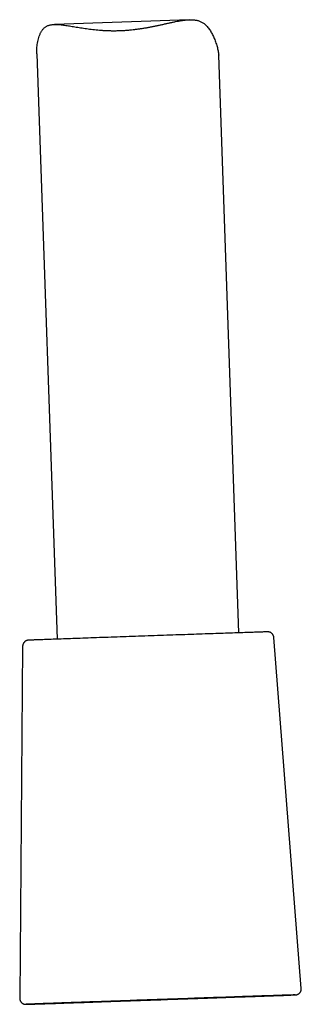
# Model space of a CAD drawing. Header units: millimetres. Extents: x 8 to 738, y 5 to 761.
# Tile 31 of 77: x 151 to 174, y 385 to 466. Entities that reach past the tile are written whole.
import ezdxf

# ---------------------------------------------------------------- set-up
doc = ezdxf.new("R2010")
doc.units = ezdxf.units.MM

msp = doc.modelspace()

# ---------------------------------------------------------------- linework, layer by layer
at = {"color": 7, "linetype": 'Continuous', "lineweight": 30}
for p, q in [((165.18, 465.826), (154.053, 465.437)), ((152.597, 463.019), (154.283, 414.74)), ((169.274, 415.264), (167.611, 462.893)), ((151.431, 414.157), (151.187, 385.131)), ((174.428, 385.943), (172.16, 414.881))]:
    msp.add_line(p, q, dxfattribs=at)
at = {"color": 7, "linetype": 'Continuous', "lineweight": 30, "flags": 128}
for points in [[(171.62, 415.341), (171.613, 415.341), (171.59, 415.341), (171.559, 415.34), (171.522, 415.339), (171.478, 415.337), (171.428, 415.336), (171.371, 415.334), (171.307, 415.332), (171.237, 415.329), (171.161, 415.327), (171.078, 415.324), (170.988, 415.321), (170.892, 415.318), (170.79, 415.315), (170.682, 415.311), (170.568, 415.307), (170.448, 415.303), (170.321, 415.299), (170.189, 415.295), (170.052, 415.29), (169.908, 415.285), (169.759, 415.28), (169.604, 415.275), (169.444, 415.269), (169.279, 415.264), (169.109, 415.258), (168.934, 415.252), (168.753, 415.246), (168.568, 415.239), (168.379, 415.233), (168.185, 415.226), (167.986, 415.22), (167.783, 415.213), (167.576, 415.205), (167.365, 415.198), (167.15, 415.191), (166.932, 415.183), (166.71, 415.176), (166.485, 415.168), (166.256, 415.16), (166.025, 415.152), (165.79, 415.144), (165.553, 415.136), (165.313, 415.127), (165.07, 415.119), (164.826, 415.11), (164.579, 415.102), (164.331, 415.093), (164.08, 415.085), (163.828, 415.076), (163.575, 415.067), (163.321, 415.058), (163.065, 415.049), (162.809, 415.04), (162.551, 415.031), (162.294, 415.022), (162.036, 415.013), (161.777, 415.004), (161.519, 414.995), (161.261, 414.986), (161.003, 414.977), (160.746, 414.968), (160.49, 414.959), (160.234, 414.95), (159.98, 414.941), (159.726, 414.933), (159.474, 414.924), (159.224, 414.915), (158.976, 414.906), (158.729, 414.898), (158.484, 414.889), (158.242, 414.88), (158.002, 414.872), (157.765, 414.864), (157.53, 414.855), (157.299, 414.847), (157.07, 414.839), (156.845, 414.831), (156.623, 414.823), (156.405, 414.816), (156.19, 414.808), (155.979, 414.8), (155.772, 414.793), (155.569, 414.786), (155.371, 414.779), (155.177, 414.772), (154.987, 414.765), (154.802, 414.759), (154.622, 414.752), (154.446, 414.746), (154.276, 414.74), (154.111, 414.734), (153.951, 414.728), (153.797, 414.723), (153.648, 414.717), (153.504, 414.712), (153.366, 414.707), (153.234, 414.702), (153.108, 414.698), (152.988, 414.693), (152.874, 414.689), (152.766, 414.685), (152.664, 414.682), (152.568, 414.678), (152.479, 414.675), (152.396, 414.672), (152.319, 414.669), (152.249, 414.666), (152.186, 414.664), (152.129, 414.662), (152.078, 414.66), (152.035, 414.658), (151.998, 414.657), (151.967, 414.655), (151.944, 414.654), (151.937, 414.654)], [(151.714, 384.628), (151.72, 384.628), (151.739, 384.629), (151.765, 384.63), (151.799, 384.631), (151.841, 384.633), (151.89, 384.635), (151.947, 384.637), (152.011, 384.64), (152.083, 384.642), (152.162, 384.645), (152.248, 384.649), (152.342, 384.652), (152.443, 384.656), (152.55, 384.66), (152.665, 384.664), (152.787, 384.668), (152.916, 384.673), (153.051, 384.678), (153.194, 384.683), (153.343, 384.689), (153.498, 384.694), (153.66, 384.7), (153.828, 384.706), (154.002, 384.712), (154.182, 384.719), (154.368, 384.725), (154.56, 384.732), (154.758, 384.739), (154.961, 384.747), (155.169, 384.754), (155.383, 384.762), (155.602, 384.769), (155.826, 384.777), (156.054, 384.785), (156.288, 384.794), (156.525, 384.802), (156.767, 384.811), (157.014, 384.819), (157.264, 384.828), (157.518, 384.837), (157.775, 384.846), (158.036, 384.856), (158.301, 384.865), (158.568, 384.874), (158.839, 384.884), (159.112, 384.893), (159.388, 384.903), (159.666, 384.913), (159.946, 384.923), (160.228, 384.933), (160.512, 384.943), (160.797, 384.953), (161.084, 384.963), (161.373, 384.973), (161.662, 384.983), (161.952, 384.993)], [(173.924, 385.402), (173.913, 385.402), (173.886, 385.401), (173.852, 385.399), (173.81, 385.398), (173.761, 385.396), (173.704, 385.394), (173.64, 385.391), (173.568, 385.388), (173.489, 385.385), (173.403, 385.382), (173.309, 385.379), (173.209, 385.375), (173.101, 385.371), (172.986, 385.367), (172.864, 385.362), (172.735, 385.358), (172.6, 385.353), (172.457, 385.348), (172.309, 385.342), (172.153, 385.337), (171.992, 385.331), (171.824, 385.325), (171.649, 385.319), (171.469, 385.312), (171.283, 385.305), (171.091, 385.299), (170.894, 385.292), (170.69, 385.284), (170.482, 385.277), (170.268, 385.269), (170.049, 385.261), (169.825, 385.254), (169.597, 385.245), (169.364, 385.237), (169.126, 385.229), (168.884, 385.22), (168.638, 385.211), (168.387, 385.203), (168.133, 385.194), (167.876, 385.185), (167.615, 385.175), (167.35, 385.166), (167.083, 385.157), (166.812, 385.147), (166.539, 385.137), (166.264, 385.128), (165.986, 385.118), (165.705, 385.108), (165.423, 385.098), (165.139, 385.088), (164.854, 385.078), (164.567, 385.068), (164.279, 385.058), (163.99, 385.048), (163.7, 385.038), (163.409, 385.028), (163.118, 385.018), (162.827, 385.007), (162.536, 384.997), (162.245, 384.987), (161.955, 384.977), (161.665, 384.967), (161.375, 384.957), (161.087, 384.947), (160.8, 384.937), (160.515, 384.927), (160.231, 384.917), (159.949, 384.907), (159.668, 384.897), (159.39, 384.888), (159.115, 384.878), (158.842, 384.869), (158.571, 384.859), (158.304, 384.85), (158.039, 384.841), (157.778, 384.832), (157.52, 384.823), (157.266, 384.814), (157.016, 384.806), (156.77, 384.797), (156.528, 384.789), (156.29, 384.781), (156.057, 384.773), (155.828, 384.765), (155.604, 384.757), (155.385, 384.75), (155.171, 384.742), (154.963, 384.735), (154.76, 384.728), (154.562, 384.721), (154.37, 384.715), (154.184, 384.709), (154.004, 384.702), (153.829, 384.696), (153.661, 384.691), (153.499, 384.685), (153.344, 384.68), (153.195, 384.675), (153.053, 384.67), (152.917, 384.666), (152.789, 384.661), (152.667, 384.657), (152.552, 384.654), (152.444, 384.65), (152.343, 384.647), (152.249, 384.644), (152.163, 384.641), (152.084, 384.638), (152.012, 384.636), (151.948, 384.634), (151.891, 384.632), (151.842, 384.631), (151.8, 384.629), (151.766, 384.628), (151.739, 384.628), (151.729, 384.627)], [(163.67, 385.037), (163.95, 385.047), (164.229, 385.057), (164.508, 385.066), (164.785, 385.076), (165.061, 385.086), (165.335, 385.095), (165.608, 385.105), (165.878, 385.114), (166.147, 385.124), (166.413, 385.133), (166.677, 385.143), (166.938, 385.152), (167.197, 385.161), (167.452, 385.17), (167.704, 385.179), (167.953, 385.188), (168.199, 385.196), (168.44, 385.205), (168.678, 385.213), (168.912, 385.221), (169.142, 385.23), (169.367, 385.238), (169.588, 385.245), (169.804, 385.253), (170.015, 385.261), (170.222, 385.268), (170.423, 385.275), (170.62, 385.282), (170.81, 385.289), (170.996, 385.296), (171.176, 385.302), (171.35, 385.308), (171.518, 385.314), (171.68, 385.32), (171.837, 385.326), (171.987, 385.331), (172.13, 385.336), (172.268, 385.341), (172.399, 385.346), (172.523, 385.351), (172.641, 385.355), (172.752, 385.359), (172.856, 385.363), (172.953, 385.366), (173.044, 385.37), (173.127, 385.373), (173.203, 385.376), (173.273, 385.378), (173.335, 385.381), (173.389, 385.383), (173.437, 385.385), (173.477, 385.386), (173.51, 385.388), (173.536, 385.389), (173.554, 385.39), (173.565, 385.39), (173.569, 385.391), (173.565, 385.391), (173.554, 385.39), (173.536, 385.39), (173.51, 385.389), (173.477, 385.388), (173.437, 385.387), (173.389, 385.386), (173.334, 385.384), (173.272, 385.382), (173.203, 385.38), (173.126, 385.377), (173.043, 385.375), (172.952, 385.372), (172.855, 385.368), (172.751, 385.365), (172.64, 385.361), (172.522, 385.357), (172.397, 385.353), (172.266, 385.349), (172.129, 385.344), (171.985, 385.339), (171.835, 385.334), (171.679, 385.329), (171.516, 385.324), (171.348, 385.318), (171.174, 385.312), (170.994, 385.306), (170.809, 385.299), (170.618, 385.293), (170.421, 385.286), (170.22, 385.279), (170.013, 385.272), (169.802, 385.265), (169.586, 385.258), (169.365, 385.25), (169.139, 385.242), (168.91, 385.234), (168.676, 385.226), (168.438, 385.218), (168.196, 385.21), (167.951, 385.201), (167.702, 385.193), (167.449, 385.184), (167.194, 385.175), (166.936, 385.166), (166.674, 385.157), (166.41, 385.148), (166.144, 385.139), (165.876, 385.129), (165.605, 385.12), (165.332, 385.111), (165.058, 385.101), (164.782, 385.091), (164.505, 385.082), (164.226, 385.072), (163.947, 385.062), (163.667, 385.053), (163.386, 385.043), (163.105, 385.033), (162.824, 385.023), (162.543, 385.013), (162.262, 385.004), (161.981, 384.994), (161.701, 384.984), (161.422, 384.974), (161.144, 384.964), (160.866, 384.955), (160.59, 384.945), (160.316, 384.935), (160.044, 384.926), (159.773, 384.916), (159.504, 384.907), (159.238, 384.898), (158.974, 384.888), (158.713, 384.879), (158.455, 384.87), (158.199, 384.861), (157.947, 384.852), (157.698, 384.843), (157.453, 384.835), (157.211, 384.826), (156.973, 384.818), (156.739, 384.809), (156.51, 384.801), (156.284, 384.793), (156.063, 384.785), (155.847, 384.778), (155.636, 384.77), (155.429, 384.763), (155.228, 384.756), (155.032, 384.749), (154.841, 384.742), (154.655, 384.735), (154.475, 384.729), (154.301, 384.723), (154.133, 384.717), (153.971, 384.711), (153.815, 384.705), (153.665, 384.7), (153.521, 384.694), (153.383, 384.689), (153.252, 384.685), (153.128, 384.68), (153.01, 384.676), (152.899, 384.672), (152.795, 384.668), (152.698, 384.664), (152.608, 384.661), (152.524, 384.658), (152.448, 384.655), (152.379, 384.652), (152.317, 384.65), (152.262, 384.648), (152.214, 384.646), (152.174, 384.645), (152.141, 384.643), (152.115, 384.642), (152.097, 384.641), (152.086, 384.641), (152.082, 384.64), (152.086, 384.64), (152.097, 384.64), (152.115, 384.641), (152.141, 384.642), (152.174, 384.642), (152.215, 384.644), (152.262, 384.645), (152.317, 384.647), (152.379, 384.649), (152.449, 384.651), (152.525, 384.654), (152.608, 384.656), (152.699, 384.659), (152.796, 384.662), (152.9, 384.666), (153.012, 384.67), (153.129, 384.673), (153.254, 384.678), (153.385, 384.682), (153.522, 384.687), (153.666, 384.691), (153.816, 384.697), (153.972, 384.702), (154.135, 384.707), (154.303, 384.713), (154.477, 384.719), (154.657, 384.725), (154.843, 384.731), (155.034, 384.738), (155.23, 384.745), (155.431, 384.752), (155.638, 384.759), (155.849, 384.766), (156.066, 384.773), (156.287, 384.781), (156.512, 384.789), (156.742, 384.796), (156.975, 384.805), (157.213, 384.813), (157.455, 384.821), (157.701, 384.83), (157.949, 384.838), (158.202, 384.847), (158.457, 384.856), (158.716, 384.865), (158.977, 384.874), (159.241, 384.883), (159.507, 384.892), (159.776, 384.901), (160.046, 384.911), (160.319, 384.92), (160.593, 384.93), (160.869, 384.939), (161.146, 384.949), (161.425, 384.959), (161.704, 384.968), (161.984, 384.978), (162.265, 384.988), (162.546, 384.998), (162.827, 385.008), (163.108, 385.017), (163.389, 385.027), (163.67, 385.037)], [(161.952, 384.993), (162.242, 385.003), (162.533, 385.013), (162.824, 385.024), (163.115, 385.034), (163.406, 385.044), (163.697, 385.054), (163.987, 385.064), (164.276, 385.074), (164.564, 385.084), (164.851, 385.094), (165.136, 385.104), (165.42, 385.114), (165.702, 385.124), (165.983, 385.133), (166.261, 385.143), (166.536, 385.153), (166.81, 385.162), (167.08, 385.172), (167.348, 385.181), (167.612, 385.19), (167.873, 385.199), (168.131, 385.208), (168.385, 385.217), (168.635, 385.225), (168.881, 385.234), (169.123, 385.242), (169.361, 385.25), (169.594, 385.258), (169.823, 385.266), (170.047, 385.274), (170.266, 385.281), (170.48, 385.289), (170.688, 385.296), (170.892, 385.303), (171.089, 385.309), (171.281, 385.316), (171.467, 385.322), (171.648, 385.328), (171.822, 385.334), (171.99, 385.34), (172.152, 385.346), (172.307, 385.351), (172.456, 385.356), (172.598, 385.361), (172.734, 385.365), (172.863, 385.369), (172.985, 385.373), (173.1, 385.377), (173.207, 385.381), (173.308, 385.384), (173.402, 385.387), (173.488, 385.39), (173.567, 385.393), (173.639, 385.395), (173.703, 385.397), (173.76, 385.399), (173.81, 385.4), (173.851, 385.402), (173.886, 385.402), (173.912, 385.403), (173.931, 385.404), (173.937, 385.404)]]:
    msp.add_lwpolyline(points, dxfattribs=at)
at = {"color": 7, "linetype": 'Continuous', "lineweight": 30}
for points, knots in [([(152.598, 463.019), (152.596, 463.084), (152.593, 463.221), (152.603, 463.44), (152.624, 463.672), (152.658, 463.906), (152.705, 464.139), (152.765, 464.366), (152.828, 464.547), (152.886, 464.684), (152.935, 464.782), (152.988, 464.875), (153.046, 464.964), (153.11, 465.046), (153.179, 465.122), (153.255, 465.189), (153.336, 465.248), (153.422, 465.297), (153.513, 465.338), (153.609, 465.371), (153.711, 465.398), (153.818, 465.417), (153.931, 465.43), (154.049, 465.437), (154.186, 465.439), (154.342, 465.434), (154.52, 465.421), (154.705, 465.401), (154.899, 465.376), (155.099, 465.347), (155.306, 465.314), (155.52, 465.278), (155.742, 465.241), (155.972, 465.202), (156.21, 465.163), (156.454, 465.125), (156.704, 465.089), (156.96, 465.054), (157.221, 465.022), (157.488, 464.994), (157.768, 464.968), (158.059, 464.947), (158.362, 464.932), (158.671, 464.922), (158.984, 464.919), (159.301, 464.924), (159.621, 464.935), (159.944, 464.954), (160.254, 464.979), (160.547, 465.009), (160.824, 465.042), (161.101, 465.08), (161.378, 465.122), (161.653, 465.169), (161.927, 465.219), (162.198, 465.272), (162.47, 465.327), (162.74, 465.385), (163.01, 465.444), (163.276, 465.504), (163.539, 465.562), (163.797, 465.618), (164.051, 465.671), (164.301, 465.72), (164.515, 465.756), (164.695, 465.783), (164.842, 465.801), (164.988, 465.815), (165.13, 465.825), (165.27, 465.829), (165.408, 465.827), (165.542, 465.819), (165.672, 465.804), (165.796, 465.781), (165.916, 465.751), (166.033, 465.712), (166.145, 465.664), (166.253, 465.606), (166.357, 465.539), (166.456, 465.463), (166.561, 465.37), (166.668, 465.257), (166.777, 465.124), (166.878, 464.982), (166.972, 464.832), (167.059, 464.677), (167.14, 464.517), (167.214, 464.354), (167.286, 464.18), (167.355, 463.996), (167.419, 463.804), (167.476, 463.616), (167.524, 463.434), (167.563, 463.26), (167.591, 463.099), (167.607, 462.976), (167.609, 462.913), (167.609, 462.893)], [0, 0, 0, 0, 0.01349, 0.028538, 0.043605, 0.058842, 0.074097, 0.089415, 0.104767, 0.112355, 0.11995, 0.127632, 0.135313, 0.14305, 0.150787, 0.158644, 0.166522, 0.174112, 0.18172, 0.189457, 0.197194, 0.204995, 0.212796, 0.220712, 0.228641, 0.239167, 0.249716, 0.260407, 0.271098, 0.281856, 0.292615, 0.303498, 0.314395, 0.325527, 0.336674, 0.347936, 0.359198, 0.370524, 0.38185, 0.3933, 0.404769, 0.417131, 0.429518, 0.44211, 0.454702, 0.467409, 0.480116, 0.493043, 0.506001, 0.517094, 0.528205, 0.539455, 0.550704, 0.562026, 0.573347, 0.584804, 0.596277, 0.60805, 0.61984, 0.631767, 0.643693, 0.655695, 0.667697, 0.679849, 0.692025, 0.699633, 0.707249, 0.714933, 0.722617, 0.730342, 0.738067, 0.745878, 0.753703, 0.761312, 0.768938, 0.776708, 0.784477, 0.792333, 0.800189, 0.808198, 0.816225, 0.826821, 0.837443, 0.8482, 0.858958, 0.869767, 0.880576, 0.891472, 0.902374, 0.915193, 0.928021, 0.940888, 0.953775, 0.966923, 0.980116, 0.993473, 1, 1, 1, 1]), ([(172.159, 414.881), (172.158, 414.895), (172.155, 414.927), (172.144, 414.975), (172.128, 415.023), (172.108, 415.069), (172.084, 415.111), (172.056, 415.15), (172.026, 415.185), (171.993, 415.217), (171.959, 415.245), (171.923, 415.269), (171.887, 415.289), (171.851, 415.305), (171.817, 415.318), (171.785, 415.327), (171.757, 415.333), (171.733, 415.337), (171.715, 415.339), (171.701, 415.34), (171.689, 415.341), (171.68, 415.342), (171.673, 415.342), (171.666, 415.342), (171.66, 415.342), (171.654, 415.342), (171.647, 415.342), (171.638, 415.342), (171.629, 415.342), (171.624, 415.341)], [0, 0, 0, 0, 0.032001, 0.070367, 0.107913, 0.144667, 0.180639, 0.215823, 0.250195, 0.283716, 0.316323, 0.347929, 0.378407, 0.407562, 0.435068, 0.460304, 0.482263, 0.500298, 0.515226, 0.528658, 0.542242, 0.557217, 0.575183, 0.598296, 0.629634, 0.67427, 0.741969, 0.857941, 1, 1, 1, 1]), ([(151.932, 414.654), (151.928, 414.654), (151.919, 414.653), (151.91, 414.653), (151.901, 414.652), (151.894, 414.652), (151.886, 414.651), (151.878, 414.65), (151.869, 414.649), (151.856, 414.647), (151.84, 414.645), (151.82, 414.641), (151.793, 414.634), (151.761, 414.624), (151.725, 414.609), (151.687, 414.59), (151.649, 414.566), (151.611, 414.538), (151.576, 414.506), (151.543, 414.47), (151.514, 414.43), (151.488, 414.387), (151.467, 414.341), (151.45, 414.294), (151.438, 414.243), (151.432, 414.197), (151.432, 414.168), (151.432, 414.157)], [0, 0, 0, 0, 0.1169703, 0.282059, 0.3479972, 0.3926404, 0.4183876, 0.4379275, 0.4543827, 0.4694179, 0.4842814, 0.5007842, 0.5213154, 0.5473643, 0.5772386, 0.6089544, 0.6424034, 0.6771998, 0.7129104, 0.7492266, 0.785949, 0.82295, 0.8601458, 0.8974797, 0.9349114, 0.9764483, 1, 1, 1, 1]), ([(173.93, 385.403), (173.932, 385.403), (173.94, 385.403), (173.948, 385.404), (173.958, 385.404), (173.965, 385.405), (173.973, 385.405), (173.981, 385.406), (173.99, 385.407), (174.002, 385.409), (174.016, 385.411), (174.035, 385.415), (174.059, 385.42), (174.089, 385.429), (174.124, 385.442), (174.162, 385.46), (174.2, 385.483), (174.238, 385.509), (174.274, 385.54), (174.308, 385.576), (174.338, 385.614), (174.365, 385.656), (174.387, 385.701), (174.405, 385.748), (174.419, 385.797), (174.427, 385.848), (174.43, 385.897), (174.428, 385.929), (174.427, 385.943)], [0, 0, 0, 0, 0.04655, 0.244463, 0.317077, 0.371634, 0.401385, 0.422429, 0.439856, 0.455152, 0.469929, 0.485268, 0.503452, 0.526405, 0.554087, 0.584142, 0.615828, 0.648913, 0.682986, 0.717717, 0.752889, 0.788359, 0.824038, 0.859864, 0.895794, 0.931797, 0.971071, 1, 1, 1, 1]), ([(151.188, 385.131), (151.187, 385.126), (151.187, 385.102), (151.191, 385.061), (151.2, 385.01), (151.215, 384.96), (151.234, 384.914), (151.257, 384.871), (151.283, 384.831), (151.313, 384.794), (151.345, 384.761), (151.379, 384.732), (151.414, 384.707), (151.45, 384.686), (151.486, 384.669), (151.521, 384.655), (151.553, 384.645), (151.583, 384.638), (151.607, 384.633), (151.626, 384.63), (151.642, 384.629), (151.654, 384.628), (151.664, 384.627), (151.672, 384.627), (151.679, 384.627), (151.686, 384.627), (151.692, 384.627), (151.698, 384.627), (151.708, 384.627), (151.716, 384.627), (151.723, 384.627), (151.724, 384.627)], [0, 0, 0, 0, 0.011679, 0.048883, 0.085243, 0.120817, 0.15564, 0.189726, 0.223074, 0.255667, 0.287471, 0.318435, 0.348483, 0.377506, 0.405337, 0.431693, 0.456053, 0.477538, 0.495439, 0.510289, 0.523501, 0.536599, 0.550817, 0.56751, 0.588573, 0.61659, 0.655636, 0.713032, 0.805058, 0.995447, 1, 1, 1, 1])]:
    msp.add_open_spline(points, degree=3, knots=knots, dxfattribs=at)

doc.saveas('drawing.dxf')
